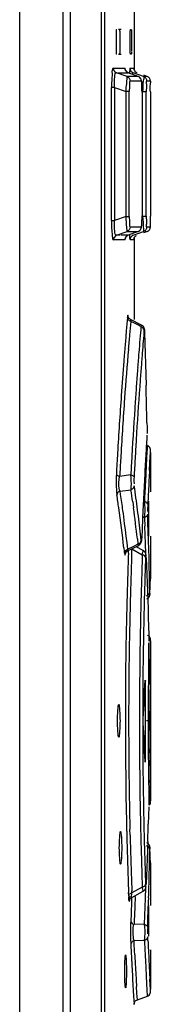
# Model space of a CAD drawing. Header units: inches. Extents: x 0 to 117, y 0 to 83.
# Tile 24 of 78: x 57.96 to 58.274, y 48.472 to 50.824. Entities that reach past the tile are written whole.
import ezdxf

# ---------------------------------------------------------------- set-up
doc = ezdxf.new("R2010")
doc.units = ezdxf.units.IN
doc.header["$LTSCALE"] = 6.431102
doc.header["$MEASUREMENT"] = 0
doc.layers.get('0').update_dxf_attribs({"linetype": 'CONTINUOUS'})

msp = doc.modelspace()

# ---------------------------------------------------------------- linework, layer by layer
at = {"color": 7, "linetype": 'CONTINUOUS'}
for p, q in [((57.9602, 29.4442), (57.9602, 55.0909)), ((58.0639, 29.4202), (58.0639, 55.0909)), ((58.0805, 52.8128), (58.0805, 47.7705)), ((58.1554, 47.8142), (58.1554, 52.826)), ((58.1632, 47.8142), (58.1632, 52.826)), ((58.2329, 50.8476), (58.2329, 50.7029)), ((58.1908, 50.7492), (58.1908, 50.7925)), ((58.2019, 50.8004), (58.1954, 50.8004)), ((58.1986, 50.7925), (58.1986, 50.7492)), ((58.2238, 50.7477), (58.2238, 50.7925)), ((58.224, 50.8004), (58.2262, 50.8004)), ((58.2263, 50.7966), (58.2263, 50.794)), ((58.2263, 50.794), (58.2263, 50.7492)), ((58.1954, 50.7413), (58.2019, 50.7413)), ((58.2262, 50.7413), (58.224, 50.7413)), ((58.2263, 50.7492), (58.2263, 50.7478)), ((58.1835, 50.7083), (58.2113, 50.7083)), ((58.216, 50.6884), (58.1912, 50.6972)), ((58.195, 50.6972), (58.2168, 50.6972)), ((58.2126, 50.7034), (58.2118, 50.7075)), ((58.2168, 50.6972), (58.219, 50.6972)), ((58.219, 50.6972), (58.219, 50.6972)), ((58.2426, 50.6884), (58.2191, 50.6971)), ((58.2231, 50.7083), (58.2318, 50.7083)), ((58.244, 50.6924), (58.2309, 50.6972)), ((58.2324, 50.707), (58.2324, 50.707)), ((58.2192, 50.6884), (58.216, 50.6884)), ((58.2424, 50.6885), (58.2192, 50.6884)), ((58.2502, 50.6774), (58.2237, 50.6774)), ((58.2424, 50.6885), (58.2425, 50.6884)), ((58.2425, 50.6884), (58.2425, 50.6884)), ((58.2551, 50.6885), (58.244, 50.6924)), ((58.2638, 50.6885), (58.2561, 50.6913)), ((58.2638, 50.6885), (58.2566, 50.6885)), ((58.2716, 50.6774), (58.2628, 50.6774)), ((58.2638, 50.6885), (58.2638, 50.6885)), ((58.1788, 50.3445), (58.1788, 50.6618)), ((58.1865, 50.6618), (58.1788, 50.6618)), ((58.1865, 50.6618), (58.1865, 50.3445)), ((58.1865, 50.6618), (58.2136, 50.6523)), ((58.2136, 50.354), (58.2136, 50.6523)), ((58.2213, 50.6523), (58.2136, 50.6523)), ((58.2213, 50.354), (58.2213, 50.6523)), ((58.2518, 50.6547), (58.2518, 50.3554)), ((58.2518, 50.6509), (58.2518, 50.6509)), ((58.2617, 50.6519), (58.254, 50.6519)), ((58.2617, 50.3544), (58.2617, 50.6519)), ((58.2718, 50.6514), (58.2718, 50.3549)), ((58.1788, 50.3445), (58.1865, 50.3445)), ((58.2136, 50.354), (58.1865, 50.3445)), ((58.2136, 50.354), (58.2213, 50.354)), ((58.2512, 50.335), (58.2517, 50.3462)), ((58.2518, 50.3554), (58.2518, 50.3554)), ((58.254, 50.3544), (58.2617, 50.3544)), ((58.2545, 50.3481), (58.254, 50.3544)), ((58.1912, 50.3091), (58.216, 50.3178)), ((58.216, 50.3178), (58.24, 50.3178)), ((58.2426, 50.3179), (58.2191, 50.3091)), ((58.2237, 50.3289), (58.2502, 50.3289)), ((58.2424, 50.3178), (58.2272, 50.3122)), ((58.24, 50.3178), (58.2424, 50.3178)), ((58.2425, 50.3178), (58.2424, 50.3178)), ((58.2425, 50.3178), (58.2425, 50.3178)), ((58.2439, 50.3138), (58.2551, 50.3178)), ((58.2638, 50.3178), (58.2555, 50.3148)), ((58.2638, 50.3178), (58.2555, 50.3148)), ((58.2591, 50.3178), (58.2633, 50.3178)), ((58.2628, 50.3289), (58.2711, 50.3289)), ((58.2638, 50.3178), (58.2638, 50.3178)), ((58.2113, 50.298), (58.1835, 50.298)), ((58.199, 50.3091), (58.1912, 50.3091)), ((58.204, 50.3091), (58.2016, 50.3091)), ((58.2109, 50.3091), (58.204, 50.3091)), ((58.219, 50.3091), (58.2109, 50.3091)), ((58.2154, 50.3069), (58.2157, 50.3072)), ((58.2272, 50.3122), (58.219, 50.3091)), ((58.219, 50.3091), (58.219, 50.3091)), ((58.2323, 50.298), (58.2231, 50.298)), ((58.2309, 50.3091), (58.2439, 50.3138)), ((58.2329, 50.3035), (58.2329, 50.1077)), ((58.2509, 50.0943), (58.2246, 50.1077)), ((58.2565, 50.0767), (58.2569, 50.0815)), ((58.258, 50.0764), (58.258, 50.076)), ((58.258, 50.076), (58.2587, 50.0511)), ((58.2587, 50.0511), (58.2594, 50.0261)), ((58.2594, 50.0261), (58.2601, 50.0011)), ((58.2601, 50.0011), (58.2614, 49.9512)), ((58.2636, 49.8605), (58.2638, 49.8512)), ((58.2645, 49.8066), (58.2636, 49.7912)), ((58.2628, 49.7767), (58.2617, 49.7574)), ((58.2636, 49.7912), (58.2628, 49.7767)), ((58.2705, 49.7662), (58.2714, 49.7805)), ((58.2714, 49.7805), (58.2719, 49.7901)), ((58.2719, 49.7901), (58.2722, 49.7955)), ((58.2722, 49.7901), (58.2722, 49.6958)), ((58.2695, 49.7473), (58.2705, 49.7662)), ((58.1987, 49.7382), (58.1984, 49.733)), ((58.2251, 49.7364), (58.1984, 49.7329)), ((58.1995, 49.6979), (58.2255, 49.7011)), ((58.2007, 49.6897), (58.1995, 49.6979)), ((58.2587, 49.6967), (58.2579, 49.6812)), ((58.2591, 49.7054), (58.2587, 49.6967)), ((58.2296, 49.6721), (58.2316, 49.6577)), ((58.2579, 49.6812), (58.2576, 49.6731)), ((58.2651, 49.6519), (58.2653, 49.6474)), ((58.266, 49.6215), (58.2653, 49.6423)), ((58.268, 49.6233), (58.2681, 49.6434)), ((58.2122, 49.6052), (58.2103, 49.6206)), ((58.2595, 49.5932), (58.2584, 49.6138)), ((58.2667, 49.6008), (58.266, 49.6215)), ((58.2679, 49.6032), (58.268, 49.6133)), ((58.268, 49.6133), (58.268, 49.6233)), ((58.2141, 49.5897), (58.2122, 49.6052)), ((58.216, 49.5742), (58.2141, 49.5897)), ((58.2499, 49.5803), (58.2483, 49.5948)), ((58.2603, 49.5724), (58.2595, 49.5932)), ((58.2673, 49.58), (58.2667, 49.6008)), ((58.2679, 49.5976), (58.2679, 49.6032)), ((58.2722, 49.5898), (58.2722, 49.506)), ((58.2177, 49.5588), (58.216, 49.5742)), ((58.2175, 49.5547), (58.2438, 49.5677)), ((58.2547, 49.5555), (58.2378, 49.5648)), ((58.2407, 49.5838), (58.2421, 49.5708)), ((58.2511, 49.5855), (58.2512, 49.585)), ((58.2605, 49.5479), (58.2603, 49.5724)), ((58.2685, 49.5385), (58.2673, 49.58)), ((58.2085, 49.5619), (58.2095, 49.5539)), ((58.2095, 49.5539), (58.21, 49.5493)), ((58.2122, 49.5487), (58.2128, 49.5569)), ((58.2193, 49.5491), (58.2195, 49.5555)), ((58.2271, 49.5426), (58.2273, 49.5487)), ((58.2273, 49.5487), (58.2275, 49.555)), ((58.2275, 49.555), (58.2277, 49.5598)), ((58.2277, 49.5598), (58.2524, 49.5458)), ((58.2524, 49.5458), (58.2523, 49.5414)), ((58.2524, 49.5458), (58.2538, 49.552)), ((58.2612, 49.541), (58.2612, 49.5404)), ((58.2612, 49.5404), (58.2614, 49.5368)), ((58.2614, 49.5368), (58.2621, 49.5197)), ((58.2621, 49.5197), (58.263, 49.499)), ((58.269, 49.5177), (58.2685, 49.5385)), ((58.2695, 49.497), (58.269, 49.5177)), ((58.263, 49.499), (58.2638, 49.4783)), ((58.2699, 49.4762), (58.2695, 49.497)), ((58.2718, 49.4926), (58.2721, 49.5029)), ((58.272, 49.5), (58.2718, 49.4926)), ((58.2721, 49.5029), (58.272, 49.5)), ((58.2721, 49.5029), (58.2722, 49.5046)), ((58.2722, 49.5045), (58.2721, 49.5029)), ((58.2722, 49.506), (58.2722, 49.5045)), ((58.2722, 49.5046), (58.2722, 49.506)), ((58.2638, 49.4783), (58.2646, 49.4576)), ((58.2703, 49.4554), (58.2699, 49.4762)), ((58.2711, 49.4693), (58.2715, 49.4824)), ((58.2718, 49.4926), (58.2715, 49.4823)), ((58.2715, 49.4824), (58.2718, 49.4926)), ((58.2646, 49.4576), (58.2661, 49.4161)), ((58.2706, 49.4533), (58.2711, 49.4693)), ((58.2706, 49.4533), (58.2706, 49.4531)), ((58.2661, 49.4161), (58.2667, 49.3954)), ((58.2667, 49.3954), (58.2674, 49.3747)), ((58.2674, 49.3747), (58.268, 49.3539)), ((58.2678, 49.3241), (58.268, 49.3356)), ((58.2716, 49.3042), (58.2722, 49.3423)), ((58.2722, 49.3398), (58.2722, 48.9578)), ((58.2676, 49.3066), (58.2678, 49.3241)), ((58.2712, 49.2736), (58.2714, 49.2898)), ((58.2714, 49.2898), (58.2716, 49.3042)), ((58.271, 49.2557), (58.2712, 49.2736)), ((58.2595, 49.2394), (58.2595, 49.0583)), ((58.2709, 49.2361), (58.271, 49.2557)), ((58.2705, 49.1488), (58.2706, 49.1719)), ((58.2547, 49.1488), (58.2547, 49.1495)), ((58.2705, 49.1488), (58.2628, 49.1488)), ((58.2706, 49.1256), (58.2705, 49.1488)), ((58.2709, 49.0611), (58.2707, 49.0819)), ((58.271, 49.0412), (58.2709, 49.0611)), ((58.2716, 48.9925), (58.2714, 49.007)), ((58.2718, 48.9804), (58.2716, 48.9925)), ((58.272, 48.9704), (58.2718, 48.9804)), ((58.2721, 48.9628), (58.272, 48.9704)), ((58.2722, 48.9549), (58.2721, 48.9628)), ((58.268, 48.9437), (58.2674, 48.9229)), ((58.2674, 48.9229), (58.2667, 48.9022)), ((58.2233, 48.8759), (58.2229, 48.8897)), ((58.2654, 48.8608), (58.2646, 48.84)), ((58.2646, 48.84), (58.2638, 48.8193)), ((58.2699, 48.8214), (58.2703, 48.8422)), ((58.2711, 48.8284), (58.2706, 48.8443)), ((58.2638, 48.8193), (58.2621, 48.7779)), ((58.2695, 48.8007), (58.2699, 48.8214)), ((58.2715, 48.8153), (58.2711, 48.8284)), ((58.2718, 48.805), (58.2715, 48.8153)), ((58.2715, 48.8153), (58.2718, 48.805)), ((58.269, 48.7799), (58.2695, 48.8007)), ((58.272, 48.7976), (58.2718, 48.805)), ((58.2718, 48.805), (58.2721, 48.7947)), ((58.2721, 48.7947), (58.272, 48.7976)), ((58.2722, 48.7931), (58.2721, 48.7947)), ((58.2721, 48.7947), (58.2722, 48.793)), ((58.2722, 48.7916), (58.2722, 48.7931)), ((58.2722, 48.793), (58.2722, 48.7916)), ((58.2722, 48.7916), (58.2722, 48.7079)), ((58.2621, 48.7779), (58.2614, 48.7607)), ((58.2277, 48.7378), (58.2275, 48.7426)), ((58.2275, 48.7272), (58.2547, 48.7421)), ((58.2524, 48.7518), (58.2277, 48.7379)), ((58.2523, 48.7562), (58.2524, 48.7518)), ((58.2603, 48.7252), (58.2605, 48.7497)), ((58.2614, 48.7607), (58.2612, 48.7572)), ((58.2612, 48.7572), (58.2612, 48.7567)), ((58.22, 48.7311), (58.2197, 48.739)), ((58.222, 48.7205), (58.2222, 48.7237)), ((58.2225, 48.7291), (58.2225, 48.7285)), ((58.2268, 48.7268), (58.2264, 48.7142)), ((58.2358, 48.7283), (58.2349, 48.7062)), ((58.2595, 48.7045), (58.2603, 48.7252)), ((58.266, 48.6761), (58.2673, 48.7176)), ((58.2673, 48.7176), (58.2676, 48.726)), ((58.2264, 48.7142), (58.2256, 48.6921)), ((58.2349, 48.7062), (58.2337, 48.6843)), ((58.2584, 48.6838), (58.2595, 48.7045)), ((58.2679, 48.6944), (58.2679, 48.7)), ((58.2679, 48.6871), (58.2679, 48.6944)), ((58.2722, 48.7079), (58.2719, 48.7079)), ((58.2255, 48.6881), (58.2248, 48.67)), ((58.2256, 48.6921), (58.2255, 48.6881)), ((58.2575, 48.6631), (58.2584, 48.6838)), ((58.2653, 48.6553), (58.266, 48.6761)), ((58.2681, 48.6642), (58.2679, 48.6871)), ((58.2575, 48.6631), (58.2326, 48.6622)), ((58.2682, 48.6341), (58.2681, 48.6642)), ((58.2327, 48.6239), (58.2575, 48.6245)), ((58.2331, 48.6152), (58.2327, 48.6239)), ((58.2658, 48.6242), (58.2653, 48.6332)), ((58.2339, 48.5996), (58.2331, 48.6152)), ((58.2722, 48.6018), (58.2722, 48.5075)), ((58.2345, 48.5897), (58.2339, 48.5996)), ((58.2294, 48.5309), (58.2317, 48.4912)), ((58.2617, 48.5402), (58.2628, 48.5209)), ((58.2714, 48.5171), (58.2705, 48.5315)), ((58.2396, 48.4986), (58.2387, 48.5141)), ((58.2628, 48.5209), (58.2636, 48.5063)), ((58.2636, 48.5063), (58.2644, 48.4916)), ((58.2719, 48.5075), (58.2714, 48.5171)), ((58.2722, 48.5022), (58.2719, 48.5075)), ((58.2317, 48.4912), (58.2328, 48.4721)), ((58.2406, 48.4824), (58.2396, 48.4986)), ((58.2406, 48.4823), (58.2645, 48.491))]:
    msp.add_line(p, q, dxfattribs=at)
for points in [[(58.1908, 50.7925), (58.1908, 50.7939), (58.1909, 50.7952), (58.1909, 50.7963), (58.191, 50.7974), (58.191, 50.7984), (58.1911, 50.7992), (58.1912, 50.7998), (58.1913, 50.8002), (58.1915, 50.8004)], [(58.198, 50.8004), (58.1981, 50.8002), (58.1982, 50.7999), (58.1983, 50.7993), (58.1984, 50.7986), (58.1984, 50.7976), (58.1985, 50.7965), (58.1985, 50.7953), (58.1986, 50.794), (58.1986, 50.7925)], [(58.2238, 50.7925), (58.2238, 50.7939), (58.2238, 50.7952), (58.2238, 50.7963), (58.2238, 50.7974), (58.2239, 50.7984), (58.2239, 50.7992), (58.2239, 50.7998), (58.224, 50.8002), (58.224, 50.8004)], [(58.2262, 50.8004), (58.2262, 50.8002), (58.2262, 50.7999), (58.2263, 50.7994), (58.2263, 50.7987), (58.2263, 50.7977), (58.2263, 50.7966)], [(58.1915, 50.7413), (58.1914, 50.7415), (58.1912, 50.7418), (58.1912, 50.7423), (58.1911, 50.7431), (58.191, 50.744), (58.1909, 50.7451), (58.1909, 50.7463), (58.1908, 50.7477), (58.1908, 50.7492)], [(58.1986, 50.7492), (58.1986, 50.7478), (58.1985, 50.7465), (58.1985, 50.7454), (58.1985, 50.7443), (58.1984, 50.7433), (58.1983, 50.7425), (58.1982, 50.7419), (58.1981, 50.7415), (58.198, 50.7413)], [(58.2238, 50.744), (58.2238, 50.7451), (58.2238, 50.7463), (58.2238, 50.7477)], [(58.224, 50.7413), (58.224, 50.7415), (58.2239, 50.7418), (58.2239, 50.7423), (58.2239, 50.7431), (58.2238, 50.744)], [(58.2263, 50.7465), (58.2263, 50.7454), (58.2263, 50.7443), (58.2263, 50.7433), (58.2263, 50.7425), (58.2262, 50.7419), (58.2262, 50.7415), (58.2262, 50.7413)], [(58.1835, 50.7083), (58.1835, 50.7076), (58.1835, 50.707), (58.1836, 50.7063), (58.1838, 50.7057), (58.1839, 50.7051), (58.1841, 50.7044), (58.1843, 50.7038), (58.1846, 50.7032), (58.1849, 50.7027)], [(58.1849, 50.7027), (58.1854, 50.7018), (58.1859, 50.7011), (58.1865, 50.7003), (58.1872, 50.6996), (58.1879, 50.699), (58.1887, 50.6985), (58.1895, 50.698), (58.1903, 50.6975), (58.1912, 50.6972)], [(58.2127, 50.7029), (58.2125, 50.7035), (58.2124, 50.704), (58.2124, 50.7039)], [(58.219, 50.6972), (58.217, 50.6982), (58.2151, 50.6997), (58.2138, 50.7012), (58.213, 50.7025), (58.2127, 50.7029)], [(58.2231, 50.7083), (58.2231, 50.7073), (58.2232, 50.7064), (58.2234, 50.7055), (58.2237, 50.7046), (58.224, 50.7037), (58.2244, 50.7029), (58.2248, 50.7021), (58.2253, 50.7013), (58.2259, 50.7006)], [(58.2259, 50.7006), (58.2264, 50.7001), (58.2268, 50.6996), (58.2273, 50.6992), (58.2279, 50.6988), (58.2284, 50.6984), (58.229, 50.698), (58.2296, 50.6977), (58.2302, 50.6974), (58.2309, 50.6972)], [(58.2326, 50.7057), (58.2326, 50.7059), (58.2324, 50.7066), (58.2324, 50.707)], [(58.2518, 50.6547), (58.2517, 50.658), (58.2517, 50.6612), (58.2516, 50.6642), (58.2515, 50.667), (58.2514, 50.6695), (58.2512, 50.6718), (58.2511, 50.6738), (58.2509, 50.6756), (58.2507, 50.6771), (58.2504, 50.6785), (58.2501, 50.6799), (58.2495, 50.6817), (58.2485, 50.6836), (58.2469, 50.6856), (58.2447, 50.6874), (58.2425, 50.6884)], [(58.2425, 50.3178), (58.2441, 50.3186), (58.2463, 50.3202), (58.2481, 50.3221), (58.2492, 50.324), (58.25, 50.3259), (58.2504, 50.3274), (58.2505, 50.3283)], [(58.2113, 50.298), (58.2113, 50.2991), (58.2115, 50.3001), (58.2117, 50.3011), (58.212, 50.3021), (58.2124, 50.3031), (58.2129, 50.304), (58.2135, 50.3049), (58.2141, 50.3057), (58.2148, 50.3065)], [(58.2126, 50.3035), (58.2125, 50.3028), (58.2124, 50.3025), (58.2124, 50.3023), (58.2124, 50.3025), (58.2127, 50.3031), (58.2132, 50.3042), (58.214, 50.3055)], [(58.2148, 50.3065), (58.2152, 50.3068), (58.2157, 50.3072), (58.2161, 50.3075), (58.2166, 50.3079), (58.217, 50.3082), (58.2175, 50.3084), (58.218, 50.3087), (58.2185, 50.3089), (58.219, 50.3091)], [(58.2323, 50.298), (58.2325, 50.2999), (58.2328, 50.3015), (58.2333, 50.3028), (58.2338, 50.3037), (58.2342, 50.3044), (58.2347, 50.3052), (58.2356, 50.3062), (58.2368, 50.3073), (58.2383, 50.3083)], [(58.2324, 50.2997), (58.2324, 50.2997), (58.2324, 50.2994), (58.2324, 50.2993), (58.2324, 50.2993), (58.2324, 50.2994), (58.2325, 50.2998), (58.2326, 50.3005)], [(58.2245, 50.1077), (58.2242, 50.1079), (58.2226, 50.109), (58.2212, 50.1103), (58.2202, 50.1116), (58.2195, 50.1129), (58.219, 50.1138), (58.2189, 50.1144)], [(58.258, 50.0764), (58.2579, 50.0783), (58.2578, 50.0801), (58.2577, 50.0816), (58.2576, 50.0829), (58.2575, 50.084), (58.2574, 50.0851), (58.2571, 50.0864), (58.2566, 50.0878), (58.256, 50.0893), (58.255, 50.0908), (58.2538, 50.0922), (58.2522, 50.0935), (58.2509, 50.0943)], [(58.2722, 49.7955), (58.2721, 49.7973), (58.2715, 49.7996), (58.2703, 49.8019), (58.2687, 49.8039), (58.2665, 49.8056), (58.2645, 49.8066)], [(58.2679, 49.5926), (58.2679, 49.5962), (58.2679, 49.5976)], [(58.2679, 49.5898), (58.2679, 49.5899), (58.2679, 49.5903), (58.2679, 49.5908), (58.2679, 49.5916)], [(58.2438, 49.5677), (58.2449, 49.5683), (58.2468, 49.5698), (58.2483, 49.5715), (58.2493, 49.5733), (58.25, 49.575)], [(58.25, 49.575), (58.2504, 49.5764), (58.2506, 49.5778), (58.2508, 49.5792)], [(58.2508, 49.5792), (58.2509, 49.5808), (58.251, 49.5826), (58.2511, 49.5847), (58.2512, 49.585)], [(58.2121, 49.5489), (58.2121, 49.5487), (58.212, 49.5483), (58.212, 49.5481), (58.212, 49.5483), (58.2122, 49.5489)], [(58.2122, 49.5489), (58.2127, 49.5499), (58.2134, 49.5512), (58.2146, 49.5525), (58.2161, 49.5539), (58.2178, 49.5549)], [(58.2612, 49.541), (58.2612, 49.5413), (58.2611, 49.5427), (58.2611, 49.5438), (58.261, 49.5448), (58.2609, 49.5458), (58.2607, 49.5467), (58.2605, 49.5479), (58.2601, 49.5492), (58.2594, 49.5506), (58.2585, 49.552), (58.2573, 49.5535), (58.2558, 49.5548), (58.2546, 49.5555)], [(58.2697, 49.4467), (58.2702, 49.4482), (58.2704, 49.4494), (58.2705, 49.4503), (58.2706, 49.451), (58.2706, 49.4519), (58.2706, 49.4528), (58.2706, 49.4531)], [(58.2636, 49.4403), (58.2651, 49.4411), (58.2667, 49.4424), (58.268, 49.4437), (58.269, 49.4452), (58.2697, 49.4467)], [(58.2636, 49.4403), (58.2648, 49.4409), (58.2663, 49.4421), (58.2676, 49.4434), (58.2687, 49.4448), (58.2695, 49.4463)], [(58.2722, 49.3426), (58.2721, 49.3442), (58.2718, 49.3458), (58.2712, 49.3475), (58.2703, 49.3491), (58.2692, 49.3506), (58.2677, 49.352), (58.266, 49.3531), (58.2645, 49.3538)], [(58.2547, 49.1502), (58.2547, 49.1508), (58.2548, 49.1515), (58.2548, 49.1521), (58.2548, 49.1527), (58.2548, 49.1533), (58.2548, 49.1539), (58.2548, 49.1544)], [(58.2548, 49.1432), (58.2548, 49.1438), (58.2548, 49.1443), (58.2548, 49.1449), (58.2548, 49.1455), (58.2548, 49.1461), (58.2547, 49.1468), (58.2547, 49.1474), (58.2547, 49.1481)], [(58.2696, 48.9475), (58.2705, 48.9488), (58.2712, 48.9501), (58.2717, 48.9514), (58.272, 48.9526), (58.2722, 48.9539), (58.2722, 48.9549)], [(58.2706, 48.8447), (58.2706, 48.8455), (58.2706, 48.8462), (58.2706, 48.8468), (58.2705, 48.8475), (58.2704, 48.8485), (58.2701, 48.8497), (58.2696, 48.851), (58.269, 48.8523), (58.2682, 48.8536), (58.2672, 48.8548), (58.266, 48.8559), (58.2646, 48.8568), (58.2636, 48.8573)], [(58.2546, 48.7421), (58.2557, 48.7428), (58.2573, 48.7442), (58.2586, 48.7456), (58.2595, 48.7471)], [(58.2595, 48.7471), (58.2601, 48.7486), (58.2605, 48.75), (58.2608, 48.7512), (58.2609, 48.7523), (58.261, 48.7533), (58.2611, 48.7544), (58.2612, 48.7557), (58.2612, 48.7567)], [(58.2219, 48.7207), (58.2219, 48.7206), (58.2219, 48.7202), (58.2219, 48.72), (58.2219, 48.7202), (58.2221, 48.7208), (58.2225, 48.722), (58.2233, 48.7234), (58.2245, 48.7249), (58.226, 48.7262), (58.2275, 48.7272)], [(58.2679, 48.7059), (58.2679, 48.7067), (58.2679, 48.7073), (58.2679, 48.7077), (58.2679, 48.7079)], [(58.2679, 48.7), (58.2679, 48.7038), (58.2679, 48.7049)], [(58.2329, 48.4711), (58.2329, 48.4725), (58.2332, 48.4742), (58.2338, 48.4759), (58.2347, 48.4776), (58.2358, 48.4791), (58.2373, 48.4805), (58.239, 48.4816), (58.2406, 48.4824)], [(58.2645, 48.491), (58.2665, 48.492), (58.2687, 48.4937), (58.2703, 48.4957), (58.2715, 48.498), (58.2721, 48.5004), (58.2722, 48.5021)]]:
    msp.add_lwpolyline(points, dxfattribs=at)
for centre, radius, start, end in [((57.7864, 50.3556), 0.4654, 358.852, 359.9807), ((57.1542, 50.2627), 1.1036, 4.1252, 4.4394), ((55.1213, 50.3549), 3.1505, 359.8376, 0.0002), ((56.4739, 50.3508), 1.7979, 359.6008, 359.8456), ((69.2689, 49.1457), 11.0941, 174.99972, 175.16758), ((69.0426, 49.146), 10.8601, 174.94288, 175.11205), ((55.8639, 45.4984), 5.1748, 62.5537, 62.8566), ((70.0623, 49.1052), 11.8542, 175.23054, 175.3749), ((69.3294, 49.1406), 11.1548, 175.16761, 175.34696), ((69.0893, 49.142), 10.907, 175.11208, 175.29391), ((69.7296, 49.1321), 11.5204, 175.37503, 175.53741), ((66.1544, 49.4028), 7.9267, 175.12318, 175.52973), ((69.3885, 49.1358), 11.2141, 175.34695, 175.53753), ((69.1409, 49.1378), 10.9587, 175.29392, 175.91171), ((69.516, 49.1488), 11.3062, 175.53748, 175.7177), ((69.5128, 49.1375), 11.2955, 175.51575, 175.69319), ((69.3685, 49.1373), 11.194, 175.5372, 175.95716), ((69.5417, 49.147), 11.3319, 175.71824, 175.91563), ((70.5972, 49.055), 12.3831, 175.68965, 175.86807), ((69.7184, 49.1343), 11.5091, 175.91556, 176.12487), ((69.9076, 49.1034), 11.6918, 175.86099, 176.48673), ((25.1867, 49.1046), 33.0855, 1.30918, 1.46616), ((69.2946, 49.1425), 11.12, 175.95728, 176.66976), ((69.0655, 49.1433), 10.8831, 175.91209, 176.63413), ((69.8051, 49.1284), 11.596, 176.1246, 176.77278), ((64.2712, 49.4496), 6.0197, 176.36628, 176.56137), ((68.2248, 49.2076), 10.0057, 176.49179, 176.74467), ((66.5446, 49.3128), 8.2972, 176.55977, 176.71669), ((69.1951, 49.1483), 11.0203, 176.66956, 176.92954), ((68.9751, 49.1485), 10.7925, 176.63399, 176.86799), ((69.43, 49.15), 11.2203, 176.7751, 177.0042), ((69.2689, 49.1563), 11.026, 176.71565, 176.84511), ((67.4912, 49.2494), 9.2709, 176.74499, 177.02437), ((70.8917, 49.0663), 12.6513, 176.84233, 176.96801), ((70.214, 49.1209), 11.9692, 176.95154, 177.06581), ((70.9956, 49.0607), 12.7553, 176.96799, 177.10315), ((69.1446, 49.1759), 10.8984, 177.067, 177.21506), ((69.6054, 49.1331), 11.3525, 176.89848, 177.01546), ((54.5129, 49.1678), 3.7597, 7.8551, 8.3001), ((69.1786, 49.1555), 10.9251, 177.01623, 177.16113), ((58.3558, 49.7095), 0.1654, 184.3327, 185.9107), ((58.3082, 49.7046), 0.1175, 185.8855, 187.8922), ((54.4797, 49.1322), 3.7536, 8.0454, 8.522), ((54.4925, 49.1417), 3.7485, 7.8177, 8.4075), ((54.4997, 49.1582), 3.7651, 7.8446, 8.2892), ((71.0614, 49.0574), 12.8212, 177.10311, 177.23877), ((69.2376, 49.1526), 10.9842, 177.16138, 177.32952), ((54.5211, 49.1689), 3.7514, 7.4094, 7.8551), ((69.1838, 49.1473), 10.9414, 177.23507, 177.39087), ((58.5065, 49.6534), 0.2414, 177.3973, 180.3523), ((47.2148, 49.6993), 11.0535, 359.71037, 359.86683), ((54.4929, 49.134), 3.7402, 6.5699, 8.0461), ((54.4977, 49.1424), 3.7433, 7.3404, 7.8177), ((54.5172, 49.1606), 3.7474, 6.4854, 7.6226), ((54.5286, 49.1699), 3.7438, 6.9631, 7.4094), ((67.0296, 49.2456), 8.7851, 177.39178, 177.58661), ((54.5358, 49.1708), 3.7366, 6.5162, 6.9631), ((65.9139, 49.2927), 7.6683, 177.58734, 177.81177), ((58.2037, 48.3914), 1.2443, 87.5206, 87.7193), ((59.1122, 49.6649), 0.8552, 182.0356, 182.3711), ((59.7373, 49.6921), 1.4809, 182.4222, 183.0307), ((61.75, 42.4465), 7.9411, 116.21461, 116.41109), ((69.2138, 49.15), 11.0018, 177.92113, 178.08942), ((68.6973, 49.1551), 10.4774, 177.88049, 178.04867), ((70.9748, 49.1179), 12.7295, 178.0933, 178.29368), ((70.195, 49.1212), 11.9422, 177.99386, 178.21817), ((69.3384, 49.1458), 11.1264, 178.0892, 178.35643), ((68.856, 49.1496), 10.6362, 178.04852, 178.3217), ((70.8989, 49.12), 12.6536, 178.2932, 178.52473), ((69.7202, 49.1359), 11.4671, 178.21796, 178.46034), ((69.2364, 49.1486), 11.0243, 178.35607, 178.57874), ((68.8045, 49.1511), 10.5847, 178.32132, 178.53476), ((70.5213, 49.1296), 12.2759, 178.52425, 178.77124), ((69.143, 49.1515), 10.8897, 178.46069, 179.00098), ((69.2001, 49.1498), 10.988, 178.5799, 178.93137), ((68.7976, 49.1515), 10.5777, 178.536, 178.9111), ((70.273, 49.1351), 12.0276, 178.77207, 179.0289), ((69.2131, 49.1488), 11.0011, 178.92768, 181.08163), ((68.9227, 49.1488), 10.7029, 178.90959, 181.09075), ((69.3765, 49.1456), 11.131, 179.00437, 181.03233), ((69.3044, 49.1488), 11.0511, 179.00162, 180.99838), ((69.4253, 49.1471), 11.1589, 179.18072, 179.49116), ((47.2319, 49.6986), 11.0364, 357.17372, 357.6443), ((69.1402, 49.1501), 10.8737, 179.494, 179.66133), ((69.3945, 49.149), 11.124, 179.55175, 179.882), ((69.4009, 49.1485), 11.1345, 179.66085, 179.82867), ((69.3224, 49.1488), 11.0559, 179.82902, 180.33667), ((47.2319, 48.5991), 11.0364, 2.3557, 2.82628), ((69.6399, 49.1494), 11.3694, 180.12021, 180.3405), ((69.1111, 49.1474), 10.8447, 180.33562, 180.50392), ((69.4425, 49.1509), 11.176, 180.5071, 180.81858), ((69.3386, 49.1491), 11.068, 180.55847, 180.73566), ((70.091, 49.1597), 11.8246, 180.81624, 180.95769), ((69.1098, 49.1453), 10.8565, 180.99761, 181.27432), ((69.243, 49.1487), 11.031, 181.07824, 181.36862), ((68.8178, 49.1464), 10.598, 181.08845, 181.38794), ((69.431, 49.1462), 11.1855, 181.03064, 181.30514), ((69.2191, 49.1484), 11.007, 181.3697, 181.64803), ((69.5392, 49.1489), 11.2938, 181.30634, 181.55969), ((69.1756, 49.1471), 10.9223, 181.27631, 181.53996), ((47.2241, 49.2503), 11.0481, 357.97923, 358.19431), ((68.7876, 49.146), 10.5678, 181.46482, 181.67872), ((68.844, 49.1476), 10.6242, 181.67834, 181.95178), ((69.8754, 49.158), 11.63, 181.55925, 181.7887), ((69.7193, 49.1617), 11.4662, 181.5397, 181.78211), ((69.3082, 49.1508), 11.0962, 181.6474, 181.91309), ((69.9917, 49.1615), 11.7465, 181.78833, 181.97728), ((70.1945, 49.1764), 11.9416, 181.7819, 182.00622), ((69.0984, 49.1437), 10.8863, 181.91266, 182.13062), ((68.6369, 49.1405), 10.4169, 181.95124, 182.18899), ((47.2206, 49.0473), 11.0516, 358.33445, 358.61366), ((57.7991, 48.6492), 0.4648, 12.3341, 12.7548), ((57.9306, 48.7421), 0.2922, 356.3966, 357.3505), ((57.6265, 48.7431), 0.6094, 358.6046, 358.9309), ((59.7667, 48.5966), 1.5355, 176.7268, 177.2779), ((58.9901, 48.6438), 0.7657, 178.0439, 181.3389), ((59.0945, 48.6291), 0.8625, 177.3147, 177.7999), ((58.7946, 48.6396), 0.5702, 181.375, 181.9319), ((68.931, 49.1111), 10.6845, 182.61039, 182.7838), ((69.2212, 49.1442), 10.9678, 182.71791, 182.83877), ((58.6878, 48.636), 0.4633, 181.9261, 182.5718), ((64.6862, 48.9134), 6.4682, 182.64274, 183.17087), ((69.184, 49.1424), 10.9305, 182.83893, 182.98377), ((68.8761, 49.1476), 10.6562, 183.00116, 183.16155), ((69.1069, 49.1197), 10.8606, 182.78422, 182.93293), ((70.3342, 49.2252), 12.1247, 183.16573, 183.2827), ((68.9396, 49.1512), 10.7198, 183.16213, 183.29751), ((70.1139, 49.1716), 11.869, 182.93409, 183.04941), ((69.7095, 49.17), 11.4568, 182.9847, 183.19506), ((68.5416, 49.128), 10.3212, 183.29582, 183.40972)]:
    msp.add_arc(centre, radius, start, end, dxfattribs=at)
for points, knots in [([(58.1835, 50.7083), (58.1795, 50.7064), (58.1814, 50.6859), (58.1788, 50.673), (58.1788, 50.6618)], [0, 0, 0, 0, 0.282853, 1, 1, 1, 1]), ([(58.1865, 50.6618), (58.1858, 50.6706), (58.1852, 50.6789), (58.1879, 50.6978), (58.1912, 50.6972)], [0, 0, 0, 0, 0.722721, 1, 1, 1, 1]), ([(58.2231, 50.7083), (58.2221, 50.7083), (58.2228, 50.7019), (58.2218, 50.6993), (58.2217, 50.6963)], [0, 0, 0, 0, 0.253788, 1, 1, 1, 1]), ([(58.2309, 50.6972), (58.2304, 50.6973), (58.229, 50.6961), (58.2289, 50.6946), (58.2287, 50.6937)], [0, 0, 0, 0, 0.318192, 1, 1, 1, 1]), ([(58.2136, 50.6523), (58.2139, 50.6569), (58.2147, 50.6689), (58.2167, 50.681), (58.216, 50.6884)], [0, 0, 0, 0, 0.380703, 1, 1, 1, 1]), ([(58.2237, 50.6774), (58.2214, 50.6774), (58.223, 50.664), (58.2213, 50.6584), (58.2213, 50.6523)], [0, 0, 0, 0, 0.283346, 1, 1, 1, 1]), ([(58.2518, 50.6509), (58.2518, 50.6571), (58.2495, 50.663), (58.2528, 50.6773), (58.2502, 50.6774)], [0, 0, 0, 0, 0.706255, 1, 1, 1, 1]), ([(58.254, 50.6519), (58.2547, 50.6604), (58.253, 50.6708), (58.2581, 50.6864), (58.2551, 50.6885)], [0, 0, 0, 0, 0.701091, 1, 1, 1, 1]), ([(58.2628, 50.6774), (58.2608, 50.6762), (58.2638, 50.6651), (58.2617, 50.658), (58.2617, 50.6519)], [0, 0, 0, 0, 0.28326, 1, 1, 1, 1]), ([(58.2718, 50.6514), (58.2718, 50.6576), (58.2692, 50.6646), (58.2738, 50.6763), (58.2716, 50.6774)], [0, 0, 0, 0, 0.712857, 1, 1, 1, 1]), ([(58.1788, 50.3445), (58.1788, 50.3333), (58.179, 50.3173), (58.1812, 50.3043), (58.1823, 50.298), (58.1835, 50.298)], [0, 0, 0, 0, 0.713998, 0.923141, 1, 1, 1, 1]), ([(58.1912, 50.3091), (58.1879, 50.3085), (58.1852, 50.3273), (58.1858, 50.3357), (58.1865, 50.3445)], [0, 0, 0, 0, 0.277761, 1, 1, 1, 1]), ([(58.216, 50.3178), (58.2161, 50.3188), (58.2154, 50.3309), (58.2144, 50.3429), (58.2136, 50.354)], [0, 0, 0, 0, 0.082857, 1, 1, 1, 1]), ([(58.2213, 50.354), (58.2213, 50.3479), (58.2229, 50.3418), (58.2214, 50.3293), (58.2237, 50.3289)], [0, 0, 0, 0, 0.717297, 1, 1, 1, 1]), ([(58.2551, 50.3178), (58.257, 50.3191), (58.2542, 50.3294), (58.2553, 50.3363), (58.2549, 50.3421)], [0, 0, 0, 0, 0.284597, 1, 1, 1, 1]), ([(58.2617, 50.3544), (58.2617, 50.3483), (58.2641, 50.3421), (58.2605, 50.3294), (58.2628, 50.3289)], [0, 0, 0, 0, 0.716726, 1, 1, 1, 1]), ([(58.2502, 50.3289), (58.2507, 50.3291), (58.2507, 50.3319), (58.2511, 50.3335), (58.2512, 50.335)], [0, 0, 0, 0, 0.269031, 1, 1, 1, 1]), ([(58.2716, 50.3289), (58.2719, 50.3296), (58.2713, 50.3329), (58.2718, 50.3359), (58.2718, 50.3383)], [0, 0, 0, 0, 0.256019, 1, 1, 1, 1]), ([(58.2113, 50.298), (58.2117, 50.2983), (58.2121, 50.3002), (58.2125, 50.3017), (58.2126, 50.3028)], [0, 0, 0, 0, 0.298599, 1, 1, 1, 1]), ([(58.2217, 50.31), (58.2218, 50.3076), (58.222, 50.3038), (58.2224, 50.3001), (58.2227, 50.2988)], [0, 0, 0, 0, 0.646587, 1, 1, 1, 1]), ([(58.2189, 50.1144), (58.2188, 50.1157), (58.2177, 50.1213), (58.2172, 50.1145), (58.2171, 50.1127)], [0, 0, 0, 0, 0.412792, 1, 1, 1, 1]), ([(58.2245, 50.1077), (58.2242, 50.1079), (58.2249, 50.105), (58.2247, 50.1044), (58.2248, 50.1033)], [0, 0, 0, 0, 0.252982, 1, 1, 1, 1]), ([(58.2491, 50.0908), (58.2494, 50.0917), (58.2498, 50.0925), (58.2506, 50.0944), (58.2509, 50.0943)], [0, 0, 0, 0, 0.733051, 1, 1, 1, 1]), ([(58.2569, 50.0815), (58.257, 50.0824), (58.258, 50.0876), (58.2577, 50.0792), (58.2577, 50.0766)], [0, 0, 0, 0, 0.26773, 1, 1, 1, 1]), ([(58.2638, 49.8512), (58.2639, 49.8465), (58.2637, 49.8456), (58.2638, 49.8353), (58.2636, 49.8357)], [0, 0, 0, 0, 0.91088, 1, 1, 1, 1]), ([(58.1906, 49.7386), (58.1908, 49.7372), (58.1935, 49.7346), (58.1965, 49.7334), (58.1984, 49.733)], [0, 0, 0, 0, 0.418541, 1, 1, 1, 1]), ([(58.1995, 49.6979), (58.1985, 49.6998), (58.1958, 49.7114), (58.1959, 49.7236), (58.1984, 49.733)], [0, 0, 0, 0, 0.182576, 1, 1, 1, 1]), ([(58.2251, 49.7364), (58.2269, 49.736), (58.2299, 49.7347), (58.2326, 49.732), (58.2328, 49.7307)], [0, 0, 0, 0, 0.581089, 1, 1, 1, 1]), ([(58.2255, 49.7011), (58.2259, 49.7033), (58.2266, 49.7151), (58.2262, 49.727), (58.2251, 49.7364)], [0, 0, 0, 0, 0.195199, 1, 1, 1, 1]), ([(58.2328, 49.7307), (58.2325, 49.7259), (58.2309, 49.7246), (58.233, 49.7149), (58.2332, 49.7152)], [0, 0, 0, 0, 0.928322, 1, 1, 1, 1]), ([(58.2575, 49.6345), (58.2593, 49.6445), (58.2594, 49.6575), (58.2581, 49.6704), (58.2576, 49.6731)], [0, 0, 0, 0, 0.781701, 1, 1, 1, 1]), ([(58.2576, 49.6731), (58.2596, 49.6725), (58.2632, 49.6702), (58.2653, 49.6663), (58.2653, 49.6644)], [0, 0, 0, 0, 0.530108, 1, 1, 1, 1]), ([(58.2653, 49.6423), (58.2652, 49.6406), (58.2629, 49.637), (58.2595, 49.6351), (58.2575, 49.6345)], [0, 0, 0, 0, 0.454171, 1, 1, 1, 1]), ([(58.2438, 49.5677), (58.2435, 49.5676), (58.2427, 49.5692), (58.2424, 49.57), (58.2421, 49.5708)], [0, 0, 0, 0, 0.271681, 1, 1, 1, 1]), ([(58.2499, 49.5803), (58.25, 49.5795), (58.2512, 49.5747), (58.2509, 49.5826), (58.2509, 49.585)], [0, 0, 0, 0, 0.263374, 1, 1, 1, 1]), ([(58.21, 49.5493), (58.21, 49.5504), (58.2107, 49.5527), (58.212, 49.5546), (58.2129, 49.5555)], [0, 0, 0, 0, 0.478341, 1, 1, 1, 1]), ([(58.21, 49.5493), (58.2102, 49.5476), (58.211, 49.5412), (58.2121, 49.5472), (58.2122, 49.5487)], [0, 0, 0, 0, 0.526703, 1, 1, 1, 1]), ([(58.2129, 49.5555), (58.2135, 49.5562), (58.215, 49.5575), (58.2168, 49.5585), (58.2177, 49.5588)], [0, 0, 0, 0, 0.503184, 1, 1, 1, 1]), ([(58.2178, 49.5549), (58.2175, 49.5547), (58.2175, 49.5571), (58.2176, 49.5578), (58.2177, 49.5588)], [0, 0, 0, 0, 0.245522, 1, 1, 1, 1]), ([(58.2602, 49.5392), (58.2601, 49.5408), (58.2576, 49.5439), (58.2544, 49.5454), (58.2524, 49.5458)], [0, 0, 0, 0, 0.433676, 1, 1, 1, 1]), ([(58.2538, 49.552), (58.254, 49.5529), (58.2545, 49.5535), (58.2544, 49.5556), (58.2546, 49.5555)], [0, 0, 0, 0, 0.748377, 1, 1, 1, 1]), ([(58.2612, 49.5404), (58.2611, 49.5423), (58.2606, 49.5499), (58.2604, 49.5415), (58.2604, 49.5393)], [0, 0, 0, 0, 0.451801, 1, 1, 1, 1]), ([(58.2626, 49.4476), (58.2646, 49.4482), (58.268, 49.4501), (58.2703, 49.4537), (58.2703, 49.4554)], [0, 0, 0, 0, 0.546128, 1, 1, 1, 1]), ([(58.2706, 49.4533), (58.2706, 49.4524), (58.2704, 49.4477), (58.2704, 49.4542), (58.2704, 49.456)], [0, 0, 0, 0, 0.341654, 1, 1, 1, 1]), ([(58.2589, 49.2449), (58.259, 49.2454), (58.2601, 49.2485), (58.2595, 49.2422), (58.2594, 49.2402)], [0, 0, 0, 0, 0.175333, 1, 1, 1, 1]), ([(58.1932, 49.1488), (58.1933, 49.162), (58.1964, 49.2144), (58.1993, 49.162), (58.1993, 49.1488)], [0, 0, 0, 0, 0.499905, 1, 1, 1, 1]), ([(58.1993, 49.1488), (58.1993, 49.1356), (58.1964, 49.0832), (58.1933, 49.1357), (58.1932, 49.1488)], [0, 0, 0, 0, 0.499767, 1, 1, 1, 1]), ([(58.2595, 49.0583), (58.2595, 49.0559), (58.2597, 49.0539), (58.259, 49.0491), (58.259, 49.0521), (58.259, 49.053)], [0, 0, 0, 0, 0.652439, 0.739715, 1, 1, 1, 1]), ([(58.268, 48.962), (58.2681, 48.9579), (58.268, 48.9532), (58.2681, 48.9483), (58.268, 48.9476)], [0, 0, 0, 0, 0.854133, 1, 1, 1, 1]), ([(58.1976, 48.8455), (58.1977, 48.8586), (58.2006, 48.911), (58.2033, 48.8586), (58.2033, 48.8455)], [0, 0, 0, 0, 0.499899, 1, 1, 1, 1]), ([(58.2033, 48.8455), (58.2033, 48.8323), (58.2006, 48.7799), (58.1977, 48.8323), (58.1976, 48.8455)], [0, 0, 0, 0, 0.499772, 1, 1, 1, 1]), ([(58.2703, 48.8422), (58.2703, 48.8439), (58.268, 48.8475), (58.2646, 48.8495), (58.2626, 48.85)], [0, 0, 0, 0, 0.453872, 1, 1, 1, 1]), ([(58.2703, 48.8422), (58.2704, 48.8438), (58.2704, 48.8498), (58.2706, 48.8442), (58.2706, 48.8428)], [0, 0, 0, 0, 0.536414, 1, 1, 1, 1]), ([(58.2524, 48.7518), (58.2533, 48.752), (58.2551, 48.7526), (58.2566, 48.7535), (58.2573, 48.7541)], [0, 0, 0, 0, 0.514196, 1, 1, 1, 1]), ([(58.2546, 48.7421), (58.2541, 48.742), (58.2545, 48.7458), (58.2535, 48.7469), (58.2532, 48.7484)], [0, 0, 0, 0, 0.256814, 1, 1, 1, 1]), ([(58.2573, 48.7541), (58.2581, 48.7547), (58.2594, 48.7559), (58.2601, 48.7576), (58.2602, 48.7584)], [0, 0, 0, 0, 0.548597, 1, 1, 1, 1]), ([(58.2602, 48.7584), (58.2603, 48.7562), (58.2606, 48.7477), (58.261, 48.7558), (58.261, 48.7577)], [0, 0, 0, 0, 0.52518, 1, 1, 1, 1]), ([(58.22, 48.7311), (58.2201, 48.7267), (58.2183, 48.7223), (58.222, 48.7159), (58.2219, 48.7193), (58.222, 48.7205)], [0, 0, 0, 0, 0.747589, 0.80372, 1, 1, 1, 1]), ([(58.22, 48.7311), (58.22, 48.7319), (58.2208, 48.7337), (58.2221, 48.7349), (58.2229, 48.7355)], [0, 0, 0, 0, 0.451187, 1, 1, 1, 1]), ([(58.2229, 48.7355), (58.2236, 48.7361), (58.2251, 48.737), (58.2268, 48.7376), (58.2277, 48.7378)], [0, 0, 0, 0, 0.487528, 1, 1, 1, 1]), ([(58.2275, 48.7273), (58.2267, 48.7269), (58.2275, 48.7335), (58.2273, 48.7352), (58.2277, 48.7378)], [0, 0, 0, 0, 0.252956, 1, 1, 1, 1]), ([(58.2248, 48.67), (58.2249, 48.6683), (58.2272, 48.6647), (58.2306, 48.6628), (58.2326, 48.6622)], [0, 0, 0, 0, 0.454418, 1, 1, 1, 1]), ([(58.2327, 48.6239), (58.2318, 48.6264), (58.2301, 48.6392), (58.2295, 48.6526), (58.2326, 48.6622)], [0, 0, 0, 0, 0.210581, 1, 1, 1, 1]), ([(58.2575, 48.6631), (58.2595, 48.6625), (58.2629, 48.6606), (58.2652, 48.657), (58.2653, 48.6553)], [0, 0, 0, 0, 0.545828, 1, 1, 1, 1]), ([(58.2576, 48.6245), (58.2581, 48.6272), (58.2594, 48.6401), (58.2593, 48.6532), (58.2575, 48.6631)], [0, 0, 0, 0, 0.21839, 1, 1, 1, 1]), ([(58.2327, 48.6239), (58.2307, 48.6232), (58.2271, 48.621), (58.225, 48.6171), (58.225, 48.6152)], [0, 0, 0, 0, 0.531401, 1, 1, 1, 1]), ([(58.2653, 48.6332), (58.2653, 48.6313), (58.2632, 48.6274), (58.2596, 48.6251), (58.2576, 48.6245)], [0, 0, 0, 0, 0.470221, 1, 1, 1, 1]), ([(58.2104, 48.5503), (58.2104, 48.5634), (58.2127, 48.6159), (58.2147, 48.5634), (58.2147, 48.5503)], [0, 0, 0, 0, 0.499883, 1, 1, 1, 1]), ([(58.2147, 48.5503), (58.2147, 48.5371), (58.2127, 48.4847), (58.2105, 48.5371), (58.2104, 48.5503)], [0, 0, 0, 0, 0.499786, 1, 1, 1, 1])]:
    msp.add_open_spline(points, degree=3, knots=knots, dxfattribs=at)
for points in [[(58.219, 50.6972), (58.2148, 50.6987), (58.2113, 50.7037), (58.2113, 50.7083)], [(58.2401, 50.6972), (58.2358, 50.6987), (58.2323, 50.7037), (58.2323, 50.7083)], [(58.216, 50.6884), (58.2202, 50.6869), (58.2237, 50.6818), (58.2237, 50.6773)], [(58.2501, 50.6774), (58.2501, 50.6819), (58.2466, 50.6869), (58.2424, 50.6885)], [(58.2551, 50.6885), (58.2593, 50.6869), (58.2628, 50.6819), (58.2628, 50.6774)], [(58.2716, 50.6774), (58.2716, 50.6819), (58.2681, 50.6869), (58.2638, 50.6885)], [(58.2237, 50.3289), (58.2237, 50.3244), (58.2202, 50.3194), (58.216, 50.3178)], [(58.2424, 50.3178), (58.2466, 50.3194), (58.2501, 50.3244), (58.2501, 50.3289)], [(58.2628, 50.3289), (58.2628, 50.3244), (58.2593, 50.3193), (58.2551, 50.3178)], [(58.2638, 50.3178), (58.2681, 50.3193), (58.2716, 50.3244), (58.2716, 50.3289)], [(58.1912, 50.3091), (58.187, 50.3076), (58.1835, 50.3025), (58.1835, 50.298)], [(58.2309, 50.3091), (58.2266, 50.3076), (58.2231, 50.3025), (58.2231, 50.298)], [(58.2248, 50.1033), (58.221, 50.1046), (58.2172, 50.1086), (58.2171, 50.1127)], [(58.2569, 50.0815), (58.2567, 50.0855), (58.253, 50.0895), (58.2491, 50.0908)], [(58.1906, 49.7386), (58.19, 49.7248), (58.1898, 49.7109), (58.1909, 49.697)], [(58.2332, 49.7105), (58.233, 49.7064), (58.2293, 49.7024), (58.2255, 49.7011)], [(58.1995, 49.6979), (58.1957, 49.6965), (58.192, 49.6925), (58.1918, 49.6884)], [(58.2421, 49.5708), (58.246, 49.5722), (58.2497, 49.5762), (58.2499, 49.5803)], [(58.268, 49.3539), (58.2681, 49.3491), (58.2683, 49.3442), (58.268, 49.3393)], [(58.2653, 48.6553), (58.2651, 48.6501), (58.2649, 48.6449), (58.2651, 48.6397)]]:
    msp.add_open_spline(points, degree=3, dxfattribs=at)

doc.saveas('drawing.dxf')
